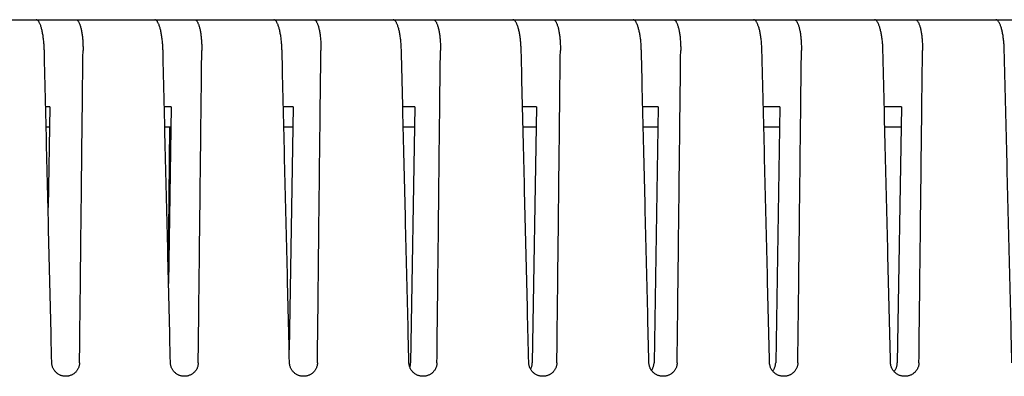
# Model space of a CAD drawing. Header units: inches. Extents: x 0 to 34, y 0 to 22.
# Tile 27 of 29: x 22.451 to 23.694, y 16.522 to 16.972. Entities that reach past the tile are written whole.
import ezdxf

# ---------------------------------------------------------------- set-up
doc = ezdxf.new("R2010")
doc.units = ezdxf.units.IN
doc.header["$LTSCALE"] = 1.87
doc.header["$MEASUREMENT"] = 0
doc.layers.get('0').update_dxf_attribs({"linetype": 'CONTINUOUS'})

msp = doc.modelspace()

# ---------------------------------------------------------------- linework, layer by layer
at = {"color": 7, "linetype": 'CONTINUOUS'}
for p, q in [((21.459, 16.9722), (25.9865, 16.9722)), ((22.4886, 16.8622), (22.4836, 16.8622)), ((22.4886, 16.8622), (22.4866, 16.7352)), ((22.6422, 16.8622), (22.6334, 16.8622)), ((22.6422, 16.8622), (22.6387, 16.6392)), ((22.7959, 16.8622), (22.7837, 16.8622)), ((22.7959, 16.8622), (22.791, 16.5557)), ((22.9495, 16.8622), (22.9344, 16.8622)), ((22.9495, 16.8622), (22.9444, 16.5393)), ((23.1031, 16.8622), (23.0857, 16.8622)), ((23.1031, 16.8622), (23.098, 16.5393)), ((23.2568, 16.8622), (23.2375, 16.8622)), ((23.2568, 16.8622), (23.2517, 16.5393)), ((23.4104, 16.8622), (23.3897, 16.8622)), ((23.4104, 16.8622), (23.4053, 16.5393)), ((23.5641, 16.8622), (23.5425, 16.8622)), ((23.5641, 16.8622), (23.5589, 16.5393)), ((22.4842, 16.8372), (22.4882, 16.8372)), ((22.634, 16.8372), (22.6418, 16.8372)), ((22.6397, 16.8372), (22.6382, 16.6607)), ((22.7843, 16.8372), (22.7955, 16.8372)), ((22.935, 16.8372), (22.9491, 16.8372)), ((23.0863, 16.8372), (23.1028, 16.8372)), ((23.2381, 16.8372), (23.2564, 16.8372)), ((23.3903, 16.8372), (23.41, 16.8372)), ((23.5431, 16.8372), (23.5637, 16.8372))]:
    msp.add_line(p, q, dxfattribs=at)
for points, knots in [([(22.4819, 16.9333), (22.4818, 16.9343), (22.4818, 16.9363), (22.4816, 16.9393), (22.4814, 16.9423), (22.4811, 16.9453), (22.4808, 16.9481), (22.4804, 16.9509), (22.48, 16.9536), (22.4795, 16.9561), (22.479, 16.9585), (22.4785, 16.9607), (22.4779, 16.9628), (22.4773, 16.9647), (22.4766, 16.9664), (22.4759, 16.9679), (22.4752, 16.9692), (22.4745, 16.9703), (22.4737, 16.9711), (22.473, 16.9717), (22.4722, 16.9721), (22.4717, 16.9722), (22.4714, 16.9722)], [0, 0, 0, 0, 0.073171, 0.14591, 0.217668, 0.288242, 0.357105, 0.423932, 0.488413, 0.550065, 0.60872, 0.663954, 0.715529, 0.763241, 0.806795, 0.846162, 0.881188, 0.911938, 0.938614, 0.961578, 0.981649, 1, 1, 1, 1]), ([(22.5216, 16.9722), (22.5219, 16.9722), (22.5224, 16.9721), (22.5232, 16.9717), (22.5239, 16.9711), (22.5246, 16.9703), (22.5253, 16.9692), (22.526, 16.9679), (22.5266, 16.9664), (22.5272, 16.9647), (22.5277, 16.9628), (22.5283, 16.9607), (22.5287, 16.9585), (22.5292, 16.9561), (22.5296, 16.9536), (22.5299, 16.9509), (22.5302, 16.9481), (22.5304, 16.9453), (22.5305, 16.9423), (22.5307, 16.9393), (22.5307, 16.9363), (22.5307, 16.9343), (22.5307, 16.9333)], [0, 0, 0, 0, 0.01842, 0.038397, 0.061166, 0.087601, 0.118093, 0.152866, 0.191992, 0.235329, 0.282854, 0.334276, 0.389398, 0.44799, 0.509632, 0.574165, 0.641112, 0.710168, 0.781015, 0.853126, 0.926304, 1, 1, 1, 1]), ([(22.6317, 16.9333), (22.6316, 16.9343), (22.6316, 16.9363), (22.6314, 16.9393), (22.6312, 16.9423), (22.6309, 16.9453), (22.6306, 16.9481), (22.6302, 16.9509), (22.6298, 16.9535), (22.6293, 16.9561), (22.6288, 16.9585), (22.6283, 16.9607), (22.6277, 16.9628), (22.6271, 16.9647), (22.6264, 16.9664), (22.6257, 16.9679), (22.625, 16.9692), (22.6243, 16.9703), (22.6235, 16.9711), (22.6228, 16.9717), (22.622, 16.9721), (22.6215, 16.9722), (22.6212, 16.9722)], [0, 0, 0, 0, 0.073066, 0.145707, 0.217376, 0.287873, 0.356675, 0.423455, 0.487907, 0.549546, 0.608205, 0.663457, 0.715062, 0.762816, 0.80642, 0.84584, 0.880924, 0.911731, 0.938462, 0.961479, 0.981601, 1, 1, 1, 1]), ([(22.6715, 16.9722), (22.6718, 16.9722), (22.6723, 16.9721), (22.6731, 16.9717), (22.6739, 16.9711), (22.6746, 16.9703), (22.6753, 16.9692), (22.6759, 16.9679), (22.6766, 16.9664), (22.6771, 16.9647), (22.6777, 16.9628), (22.6782, 16.9607), (22.6787, 16.9585), (22.6791, 16.9561), (22.6795, 16.9535), (22.6798, 16.9509), (22.6801, 16.9481), (22.6803, 16.9453), (22.6805, 16.9423), (22.6806, 16.9393), (22.6807, 16.9363), (22.6807, 16.9343), (22.6807, 16.9333)], [0, 0, 0, 0, 0.018474, 0.038505, 0.061331, 0.087824, 0.118375, 0.153206, 0.192387, 0.235772, 0.283336, 0.334784, 0.38992, 0.448509, 0.510133, 0.574631, 0.641528, 0.71052, 0.78129, 0.853315, 0.9264, 1, 1, 1, 1]), ([(22.782, 16.9333), (22.7819, 16.9343), (22.7819, 16.9363), (22.7817, 16.9393), (22.7815, 16.9423), (22.7812, 16.9452), (22.7809, 16.9481), (22.7805, 16.9509), (22.7801, 16.9535), (22.7796, 16.9561), (22.7791, 16.9585), (22.7786, 16.9607), (22.778, 16.9628), (22.7773, 16.9647), (22.7767, 16.9664), (22.776, 16.9679), (22.7753, 16.9692), (22.7746, 16.9703), (22.7738, 16.9711), (22.773, 16.9717), (22.7723, 16.9721), (22.7717, 16.9722), (22.7715, 16.9722)], [0, 0, 0, 0, 0.072951, 0.145485, 0.217058, 0.287471, 0.356204, 0.422934, 0.487353, 0.548978, 0.60764, 0.662912, 0.714551, 0.76235, 0.806008, 0.845487, 0.880633, 0.911503, 0.938295, 0.961369, 0.981547, 1, 1, 1, 1]), ([(22.822, 16.9722), (22.8222, 16.9722), (22.8228, 16.9721), (22.8235, 16.9717), (22.8243, 16.9711), (22.825, 16.9703), (22.8257, 16.9692), (22.8264, 16.9679), (22.827, 16.9664), (22.8276, 16.9647), (22.8282, 16.9628), (22.8287, 16.9607), (22.8291, 16.9585), (22.8296, 16.9561), (22.83, 16.9535), (22.8303, 16.9509), (22.8306, 16.9481), (22.8308, 16.9453), (22.8309, 16.9423), (22.8311, 16.9393), (22.8311, 16.9363), (22.8311, 16.9343), (22.8311, 16.9333)], [0, 0, 0, 0, 0.018533, 0.038624, 0.061512, 0.088068, 0.118684, 0.153579, 0.192819, 0.236256, 0.283862, 0.33534, 0.390491, 0.449078, 0.510681, 0.575142, 0.641984, 0.710905, 0.781591, 0.853522, 0.926505, 1, 1, 1, 1]), ([(22.9327, 16.9333), (22.9327, 16.9343), (22.9326, 16.9363), (22.9325, 16.9393), (22.9323, 16.9423), (22.932, 16.9452), (22.9317, 16.9481), (22.9313, 16.9509), (22.9309, 16.9535), (22.9304, 16.956), (22.9299, 16.9584), (22.9293, 16.9607), (22.9287, 16.9628), (22.9281, 16.9647), (22.9274, 16.9664), (22.9268, 16.9679), (22.926, 16.9692), (22.9253, 16.9703), (22.9246, 16.9711), (22.9238, 16.9717), (22.923, 16.9721), (22.9225, 16.9722), (22.9222, 16.9722)], [0, 0, 0, 0, 0.072828, 0.145246, 0.216712, 0.287034, 0.355694, 0.422367, 0.486751, 0.54836, 0.607025, 0.662319, 0.713993, 0.761842, 0.805558, 0.845102, 0.880316, 0.911253, 0.938112, 0.96125, 0.981488, 1, 1, 1, 1]), ([(22.9729, 16.9722), (22.9731, 16.9722), (22.9737, 16.9721), (22.9745, 16.9717), (22.9752, 16.9711), (22.9759, 16.9702), (22.9766, 16.9692), (22.9773, 16.9679), (22.9779, 16.9664), (22.9785, 16.9647), (22.9791, 16.9628), (22.9796, 16.9607), (22.9801, 16.9584), (22.9805, 16.956), (22.9809, 16.9535), (22.9812, 16.9509), (22.9815, 16.9481), (22.9817, 16.9452), (22.9819, 16.9423), (22.982, 16.9393), (22.982, 16.9363), (22.982, 16.9343), (22.982, 16.9333)], [0, 0, 0, 0, 0.018598, 0.038753, 0.061708, 0.088334, 0.11902, 0.153984, 0.193288, 0.236783, 0.284435, 0.335944, 0.391111, 0.449696, 0.511278, 0.575698, 0.64248, 0.711325, 0.781919, 0.853747, 0.926619, 1, 1, 1, 1]), ([(23.084, 16.9333), (23.084, 16.9343), (23.0839, 16.9363), (23.0837, 16.9393), (23.0835, 16.9423), (23.0832, 16.9452), (23.0829, 16.9481), (23.0826, 16.9508), (23.0821, 16.9535), (23.0817, 16.956), (23.0811, 16.9584), (23.0806, 16.9607), (23.08, 16.9627), (23.0794, 16.9647), (23.0787, 16.9664), (23.078, 16.9679), (23.0773, 16.9692), (23.0766, 16.9702), (23.0758, 16.9711), (23.075, 16.9717), (23.0743, 16.9721), (23.0737, 16.9722), (23.0734, 16.9722)], [0, 0, 0, 0, 0.072694, 0.144987, 0.21634, 0.286563, 0.355142, 0.421755, 0.4861, 0.547692, 0.606359, 0.661676, 0.713389, 0.761291, 0.80507, 0.844684, 0.879971, 0.910982, 0.937913, 0.96112, 0.981424, 1, 1, 1, 1]), ([(23.1243, 16.9722), (23.1245, 16.9722), (23.1251, 16.9721), (23.1259, 16.9717), (23.1266, 16.9711), (23.1273, 16.9702), (23.128, 16.9692), (23.1287, 16.9679), (23.1293, 16.9663), (23.1299, 16.9646), (23.1305, 16.9627), (23.131, 16.9607), (23.1315, 16.9584), (23.1319, 16.956), (23.1323, 16.9535), (23.1326, 16.9508), (23.1329, 16.9481), (23.1331, 16.9452), (23.1333, 16.9423), (23.1334, 16.9393), (23.1335, 16.9363), (23.1335, 16.9343), (23.1334, 16.9333)], [0, 0, 0, 0, 0.018667, 0.038893, 0.061921, 0.088622, 0.119384, 0.154422, 0.193796, 0.237352, 0.285055, 0.336598, 0.391783, 0.450365, 0.511924, 0.5763, 0.643017, 0.711779, 0.782275, 0.853991, 0.926742, 1, 1, 1, 1]), ([(23.2357, 16.9333), (23.2357, 16.9343), (23.2356, 16.9363), (23.2355, 16.9393), (23.2353, 16.9423), (23.235, 16.9452), (23.2347, 16.948), (23.2343, 16.9508), (23.2339, 16.9535), (23.2334, 16.956), (23.2329, 16.9584), (23.2323, 16.9606), (23.2317, 16.9627), (23.2311, 16.9646), (23.2304, 16.9663), (23.2297, 16.9679), (23.229, 16.9692), (23.2283, 16.9702), (23.2275, 16.9711), (23.2268, 16.9717), (23.226, 16.9721), (23.2254, 16.9722), (23.2252, 16.9722)], [0, 0, 0, 0, 0.072551, 0.14471, 0.215941, 0.286057, 0.35455, 0.421097, 0.4854, 0.546972, 0.605643, 0.660983, 0.712738, 0.760696, 0.804543, 0.844232, 0.879599, 0.910689, 0.937698, 0.96098, 0.981355, 1, 1, 1, 1]), ([(23.2762, 16.9722), (23.2764, 16.9722), (23.277, 16.9721), (23.2778, 16.9717), (23.2785, 16.9711), (23.2792, 16.9702), (23.2799, 16.9692), (23.2806, 16.9678), (23.2812, 16.9663), (23.2818, 16.9646), (23.2824, 16.9627), (23.2829, 16.9606), (23.2834, 16.9584), (23.2838, 16.956), (23.2842, 16.9535), (23.2846, 16.9508), (23.2848, 16.9481), (23.285, 16.9452), (23.2852, 16.9423), (23.2853, 16.9393), (23.2854, 16.9363), (23.2854, 16.9343), (23.2854, 16.9333)], [0, 0, 0, 0, 0.018742, 0.039044, 0.06215, 0.088932, 0.119775, 0.154894, 0.194343, 0.237966, 0.285722, 0.337302, 0.392506, 0.451085, 0.512619, 0.576948, 0.643596, 0.712268, 0.782658, 0.854254, 0.926876, 1, 1, 1, 1]), ([(23.388, 16.9333), (23.388, 16.9343), (23.3879, 16.9363), (23.3877, 16.9393), (23.3875, 16.9423), (23.3872, 16.9452), (23.3869, 16.948), (23.3866, 16.9508), (23.3861, 16.9534), (23.3857, 16.956), (23.3851, 16.9584), (23.3846, 16.9606), (23.384, 16.9627), (23.3833, 16.9646), (23.3827, 16.9663), (23.382, 16.9678), (23.3813, 16.9692), (23.3805, 16.9702), (23.3798, 16.9711), (23.379, 16.9717), (23.3782, 16.9721), (23.3777, 16.9722), (23.3774, 16.9722)], [0, 0, 0, 0, 0.072398, 0.144413, 0.215513, 0.285516, 0.353915, 0.420392, 0.484649, 0.5462, 0.604873, 0.660239, 0.712038, 0.760057, 0.803976, 0.843746, 0.879198, 0.910374, 0.937466, 0.960828, 0.98128, 1, 1, 1, 1]), ([(23.4286, 16.9722), (23.4288, 16.9722), (23.4294, 16.9721), (23.4301, 16.9717), (23.4309, 16.9711), (23.4316, 16.9702), (23.4323, 16.9691), (23.433, 16.9678), (23.4336, 16.9663), (23.4343, 16.9646), (23.4348, 16.9627), (23.4353, 16.9606), (23.4358, 16.9584), (23.4363, 16.956), (23.4366, 16.9534), (23.437, 16.9508), (23.4372, 16.948), (23.4375, 16.9452), (23.4376, 16.9423), (23.4377, 16.9393), (23.4378, 16.9363), (23.4378, 16.9343), (23.4378, 16.9333)], [0, 0, 0, 0, 0.018822, 0.039206, 0.062396, 0.089264, 0.120196, 0.155401, 0.194931, 0.238624, 0.286438, 0.338058, 0.393282, 0.451858, 0.513364, 0.577643, 0.644216, 0.712793, 0.783068, 0.854536, 0.927022, 1, 1, 1, 1]), ([(23.5407, 16.9333), (23.5407, 16.9343), (23.5406, 16.9363), (23.5405, 16.9393), (23.5403, 16.9422), (23.54, 16.9452), (23.5397, 16.948), (23.5393, 16.9508), (23.5389, 16.9534), (23.5384, 16.9559), (23.5379, 16.9583), (23.5373, 16.9606), (23.5367, 16.9627), (23.5361, 16.9646), (23.5354, 16.9663), (23.5347, 16.9678), (23.534, 16.9691), (23.5333, 16.9702), (23.5325, 16.9711), (23.5317, 16.9717), (23.5309, 16.9721), (23.5304, 16.9722), (23.5301, 16.9722)], [0, 0, 0, 0, 0.072235, 0.144097, 0.215058, 0.284938, 0.353238, 0.419639, 0.483847, 0.545376, 0.604051, 0.659444, 0.711289, 0.759372, 0.803369, 0.843225, 0.878767, 0.910035, 0.937217, 0.960665, 0.9812, 1, 1, 1, 1]), ([(23.5814, 16.9722), (23.5817, 16.9722), (23.5823, 16.9721), (23.583, 16.9717), (23.5838, 16.9711), (23.5845, 16.9702), (23.5852, 16.9691), (23.5859, 16.9678), (23.5866, 16.9663), (23.5872, 16.9646), (23.5877, 16.9627), (23.5883, 16.9606), (23.5887, 16.9583), (23.5892, 16.9559), (23.5895, 16.9534), (23.5899, 16.9508), (23.5902, 16.948), (23.5904, 16.9452), (23.5905, 16.9423), (23.5906, 16.9393), (23.5907, 16.9363), (23.5907, 16.9343), (23.5907, 16.9333)], [0, 0, 0, 0, 0.018908, 0.039379, 0.062659, 0.089621, 0.120646, 0.155944, 0.195559, 0.239328, 0.287204, 0.338866, 0.394111, 0.452683, 0.514161, 0.578386, 0.644879, 0.713354, 0.783507, 0.854838, 0.927176, 1, 1, 1, 1]), ([(23.694, 16.9333), (23.694, 16.9343), (23.6939, 16.9363), (23.6937, 16.9393), (23.6935, 16.9422), (23.6932, 16.9451), (23.6929, 16.948), (23.6926, 16.9507), (23.6921, 16.9534), (23.6917, 16.9559), (23.6911, 16.9583), (23.6906, 16.9606), (23.69, 16.9627), (23.6893, 16.9646), (23.6887, 16.9663), (23.688, 16.9678), (23.6872, 16.9691), (23.6865, 16.9702), (23.6857, 16.9711), (23.6849, 16.9717), (23.6841, 16.9721), (23.6836, 16.9722), (23.6833, 16.9722)], [0, 0, 0, 0, 0.072062, 0.143761, 0.214573, 0.284324, 0.352518, 0.418838, 0.482994, 0.544497, 0.603174, 0.658595, 0.710489, 0.758641, 0.802721, 0.842668, 0.878307, 0.909673, 0.936951, 0.960491, 0.981115, 1, 1, 1, 1]), ([(22.4913, 16.5393), (22.4902, 16.5831), (22.4881, 16.6706), (22.485, 16.8019), (22.4829, 16.8895), (22.4819, 16.9333)], [0, 0, 0, 0, 0.33316, 0.666493, 1, 1, 1, 1]), ([(22.5263, 16.5393), (22.5268, 16.5831), (22.5278, 16.6706), (22.5292, 16.8019), (22.5302, 16.8895), (22.5307, 16.9333)], [0, 0, 0, 0, 0.333182, 0.666515, 1, 1, 1, 1]), ([(22.6411, 16.5393), (22.6401, 16.5831), (22.638, 16.6706), (22.6348, 16.8019), (22.6327, 16.8895), (22.6317, 16.9333)], [0, 0, 0, 0, 0.333158, 0.666492, 1, 1, 1, 1]), ([(22.6762, 16.5393), (22.6767, 16.5831), (22.6777, 16.6706), (22.6792, 16.8019), (22.6802, 16.8895), (22.6807, 16.9333)], [0, 0, 0, 0, 0.333183, 0.666516, 1, 1, 1, 1]), ([(22.7914, 16.5393), (22.7904, 16.5831), (22.7883, 16.6706), (22.7851, 16.8019), (22.783, 16.8895), (22.782, 16.9333)], [0, 0, 0, 0, 0.333157, 0.66649, 1, 1, 1, 1]), ([(22.8267, 16.5393), (22.8272, 16.5831), (22.8281, 16.6706), (22.8296, 16.8019), (22.8306, 16.8895), (22.8311, 16.9333)], [0, 0, 0, 0, 0.333183, 0.666517, 1, 1, 1, 1]), ([(22.9422, 16.5393), (22.9412, 16.5831), (22.9391, 16.6706), (22.9359, 16.8019), (22.9338, 16.8895), (22.9327, 16.9333)], [0, 0, 0, 0, 0.333155, 0.666488, 1, 1, 1, 1]), ([(22.9776, 16.5393), (22.9781, 16.5831), (22.9791, 16.6706), (22.9805, 16.8019), (22.9815, 16.8895), (22.982, 16.9333)], [0, 0, 0, 0, 0.333184, 0.666517, 1, 1, 1, 1]), ([(23.0935, 16.5393), (23.0925, 16.5831), (23.0903, 16.6706), (23.0872, 16.8019), (23.085, 16.8895), (23.084, 16.9333)], [0, 0, 0, 0, 0.333153, 0.666487, 1, 1, 1, 1]), ([(23.129, 16.5393), (23.1295, 16.5831), (23.1305, 16.6706), (23.132, 16.8019), (23.1329, 16.8895), (23.1334, 16.9333)], [0, 0, 0, 0, 0.333185, 0.666518, 1, 1, 1, 1]), ([(23.2453, 16.5393), (23.2442, 16.5831), (23.2421, 16.6706), (23.2389, 16.8019), (23.2368, 16.8895), (23.2357, 16.9333)], [0, 0, 0, 0, 0.333152, 0.666485, 1, 1, 1, 1]), ([(23.2809, 16.5393), (23.2814, 16.5831), (23.2824, 16.6706), (23.2839, 16.8019), (23.2849, 16.8895), (23.2854, 16.9333)], [0, 0, 0, 0, 0.333185, 0.666519, 1, 1, 1, 1]), ([(23.3976, 16.5393), (23.3965, 16.5831), (23.3944, 16.6706), (23.3912, 16.8019), (23.389, 16.8895), (23.388, 16.9333)], [0, 0, 0, 0, 0.33315, 0.666483, 1, 1, 1, 1]), ([(23.4333, 16.5393), (23.4338, 16.5831), (23.4348, 16.6706), (23.4363, 16.8019), (23.4373, 16.8895), (23.4378, 16.9333)], [0, 0, 0, 0, 0.333186, 0.666519, 1, 1, 1, 1]), ([(23.5504, 16.5393), (23.5493, 16.5831), (23.5471, 16.6706), (23.5439, 16.8019), (23.5418, 16.8895), (23.5407, 16.9333)], [0, 0, 0, 0, 0.333148, 0.666481, 1, 1, 1, 1]), ([(23.5862, 16.5393), (23.5867, 16.5831), (23.5877, 16.6706), (23.5892, 16.8019), (23.5902, 16.8895), (23.5907, 16.9333)], [0, 0, 0, 0, 0.333186, 0.66652, 1, 1, 1, 1]), ([(23.7036, 16.5393), (23.7026, 16.5831), (23.7004, 16.6706), (23.6972, 16.8019), (23.6951, 16.8895), (23.694, 16.9333)], [0, 0, 0, 0, 0.333146, 0.666479, 1, 1, 1, 1]), ([(22.5089, 16.5222), (22.5086, 16.5222), (22.5078, 16.5222), (22.5065, 16.5224), (22.5048, 16.5227), (22.5032, 16.5231), (22.5017, 16.5237), (22.5002, 16.5245), (22.4988, 16.5254), (22.4975, 16.5264), (22.4963, 16.5275), (22.4952, 16.5287), (22.4942, 16.5301), (22.4933, 16.5315), (22.4926, 16.533), (22.4921, 16.5345), (22.4916, 16.5361), (22.4914, 16.5377), (22.4913, 16.5388), (22.4913, 16.5393)], [0, 0, 0, 0, 0.029024, 0.090055, 0.15109, 0.212039, 0.273129, 0.334097, 0.395017, 0.45598, 0.516728, 0.577488, 0.638187, 0.698645, 0.759147, 0.819515, 0.8797, 0.939944, 1, 1, 1, 1]), ([(22.5263, 16.5393), (22.5263, 16.5388), (22.5262, 16.5377), (22.526, 16.5361), (22.5256, 16.5345), (22.525, 16.533), (22.5244, 16.5315), (22.5235, 16.5301), (22.5226, 16.5288), (22.5215, 16.5275), (22.5203, 16.5264), (22.519, 16.5254), (22.5176, 16.5245), (22.5162, 16.5238), (22.5146, 16.5231), (22.513, 16.5227), (22.5114, 16.5224), (22.51, 16.5222), (22.5092, 16.5222), (22.5089, 16.5222)], [0, 0, 0, 0, 0.060198, 0.12046, 0.180556, 0.240743, 0.300984, 0.361119, 0.421453, 0.481828, 0.542185, 0.602782, 0.663385, 0.724083, 0.784991, 0.845855, 0.906895, 0.968057, 1, 1, 1, 1]), ([(22.6588, 16.5222), (22.6585, 16.5222), (22.6577, 16.5222), (22.6563, 16.5224), (22.6547, 16.5227), (22.6531, 16.5231), (22.6515, 16.5237), (22.65, 16.5245), (22.6486, 16.5254), (22.6473, 16.5264), (22.6461, 16.5275), (22.645, 16.5287), (22.644, 16.5301), (22.6432, 16.5315), (22.6425, 16.533), (22.6419, 16.5345), (22.6415, 16.5361), (22.6412, 16.5377), (22.6411, 16.5388), (22.6411, 16.5393)], [0, 0, 0, 0, 0.028967, 0.090161, 0.151353, 0.212448, 0.273666, 0.33474, 0.39574, 0.456755, 0.517523, 0.578273, 0.638931, 0.699319, 0.759723, 0.819971, 0.880018, 0.940107, 1, 1, 1, 1]), ([(22.6762, 16.5393), (22.6762, 16.5388), (22.6762, 16.5377), (22.6759, 16.5361), (22.6755, 16.5345), (22.675, 16.533), (22.6743, 16.5315), (22.6735, 16.5301), (22.6725, 16.5288), (22.6714, 16.5275), (22.6702, 16.5264), (22.6689, 16.5254), (22.6676, 16.5245), (22.6661, 16.5238), (22.6645, 16.5231), (22.663, 16.5227), (22.6613, 16.5224), (22.6599, 16.5222), (22.6591, 16.5222), (22.6588, 16.5222)], [0, 0, 0, 0, 0.06003, 0.120129, 0.180072, 0.240121, 0.300244, 0.360285, 0.420553, 0.480893, 0.541244, 0.601868, 0.66253, 0.72331, 0.784329, 0.845325, 0.906513, 0.967834, 1, 1, 1, 1]), ([(22.8092, 16.5222), (22.8089, 16.5222), (22.8081, 16.5222), (22.8067, 16.5224), (22.805, 16.5227), (22.8034, 16.5231), (22.8019, 16.5237), (22.8004, 16.5245), (22.799, 16.5254), (22.7976, 16.5264), (22.7964, 16.5275), (22.7953, 16.5288), (22.7943, 16.5301), (22.7935, 16.5315), (22.7928, 16.533), (22.7922, 16.5345), (22.7918, 16.5361), (22.7915, 16.5377), (22.7914, 16.5388), (22.7914, 16.5393)], [0, 0, 0, 0, 0.028912, 0.090277, 0.151632, 0.212878, 0.274229, 0.335411, 0.396496, 0.457563, 0.518352, 0.579092, 0.639707, 0.700021, 0.760323, 0.820445, 0.880347, 0.940278, 1, 1, 1, 1]), ([(22.8267, 16.5393), (22.8267, 16.5388), (22.8266, 16.5377), (22.8264, 16.5361), (22.826, 16.5345), (22.8254, 16.533), (22.8247, 16.5315), (22.8239, 16.5301), (22.8229, 16.5288), (22.8219, 16.5275), (22.8207, 16.5264), (22.8194, 16.5254), (22.818, 16.5245), (22.8165, 16.5238), (22.8149, 16.5231), (22.8133, 16.5227), (22.8117, 16.5224), (22.8103, 16.5222), (22.8095, 16.5222), (22.8092, 16.5222)], [0, 0, 0, 0, 0.059855, 0.119784, 0.179569, 0.239474, 0.299475, 0.359419, 0.419619, 0.479923, 0.540268, 0.600919, 0.661642, 0.722509, 0.783643, 0.844777, 0.906119, 0.967607, 1, 1, 1, 1]), ([(22.96, 16.5222), (22.9598, 16.5222), (22.9589, 16.5222), (22.9575, 16.5224), (22.9559, 16.5227), (22.9543, 16.5231), (22.9527, 16.5237), (22.9512, 16.5245), (22.9498, 16.5254), (22.9485, 16.5264), (22.9472, 16.5275), (22.9461, 16.5288), (22.9451, 16.5301), (22.9443, 16.5315), (22.9436, 16.533), (22.943, 16.5345), (22.9426, 16.5361), (22.9423, 16.5377), (22.9422, 16.5388), (22.9422, 16.5393)], [0, 0, 0, 0, 0.028859, 0.0904, 0.151926, 0.21333, 0.274818, 0.336114, 0.397285, 0.458407, 0.519216, 0.579945, 0.640514, 0.700751, 0.760948, 0.820938, 0.88069, 0.940454, 1, 1, 1, 1]), ([(22.9433, 16.5337), (22.9435, 16.534), (22.9437, 16.5348), (22.9441, 16.5361), (22.9443, 16.5377), (22.9444, 16.5388), (22.9444, 16.5393)], [0, 0, 0, 0, 0.15905, 0.439568, 0.720192, 1, 1, 1, 1]), ([(22.9776, 16.5393), (22.9776, 16.5388), (22.9775, 16.5377), (22.9773, 16.5361), (22.9769, 16.5345), (22.9763, 16.533), (22.9756, 16.5315), (22.9748, 16.5301), (22.9738, 16.5288), (22.9728, 16.5276), (22.9716, 16.5264), (22.9703, 16.5254), (22.9689, 16.5245), (22.9674, 16.5238), (22.9658, 16.5232), (22.9642, 16.5227), (22.9626, 16.5224), (22.9612, 16.5222), (22.9603, 16.5222), (22.96, 16.5222)], [0, 0, 0, 0, 0.059672, 0.119429, 0.179047, 0.238804, 0.298678, 0.358521, 0.41865, 0.478917, 0.539256, 0.599936, 0.660721, 0.721679, 0.782933, 0.844211, 0.905712, 0.967374, 1, 1, 1, 1]), ([(23.1114, 16.5222), (23.1111, 16.5222), (23.1103, 16.5222), (23.1089, 16.5224), (23.1072, 16.5227), (23.1056, 16.5231), (23.104, 16.5237), (23.1025, 16.5245), (23.1011, 16.5254), (23.0998, 16.5264), (23.0985, 16.5275), (23.0974, 16.5288), (23.0964, 16.5301), (23.0956, 16.5315), (23.0949, 16.533), (23.0943, 16.5345), (23.0939, 16.5361), (23.0936, 16.5377), (23.0935, 16.5388), (23.0935, 16.5393)], [0, 0, 0, 0, 0.028807, 0.090533, 0.152236, 0.213803, 0.275435, 0.336847, 0.398108, 0.459286, 0.520117, 0.580833, 0.641354, 0.70151, 0.761596, 0.821449, 0.881046, 0.940638, 1, 1, 1, 1]), ([(23.0958, 16.5312), (23.0959, 16.5313), (23.0962, 16.5319), (23.0967, 16.533), (23.0973, 16.5346), (23.0977, 16.5361), (23.098, 16.5377), (23.098, 16.5388), (23.098, 16.5393)], [0, 0, 0, 0, 0.051954, 0.24287, 0.432889, 0.622062, 0.811306, 1, 1, 1, 1]), ([(23.129, 16.5393), (23.129, 16.5388), (23.1289, 16.5377), (23.1287, 16.5361), (23.1283, 16.5345), (23.1277, 16.533), (23.127, 16.5315), (23.1262, 16.5301), (23.1252, 16.5288), (23.1242, 16.5276), (23.123, 16.5264), (23.1216, 16.5254), (23.1202, 16.5245), (23.1188, 16.5238), (23.1172, 16.5232), (23.1156, 16.5227), (23.1139, 16.5224), (23.1125, 16.5222), (23.1117, 16.5222), (23.1114, 16.5222)], [0, 0, 0, 0, 0.059484, 0.11906, 0.178507, 0.238109, 0.297852, 0.357591, 0.417646, 0.477874, 0.538207, 0.598916, 0.659767, 0.720819, 0.782197, 0.843625, 0.905293, 0.967135, 1, 1, 1, 1]), ([(23.2632, 16.5222), (23.2629, 16.5222), (23.2621, 16.5222), (23.2607, 16.5224), (23.259, 16.5227), (23.2574, 16.5231), (23.2558, 16.5237), (23.2543, 16.5245), (23.2529, 16.5254), (23.2516, 16.5264), (23.2503, 16.5275), (23.2492, 16.5288), (23.2482, 16.5301), (23.2474, 16.5315), (23.2466, 16.533), (23.2461, 16.5345), (23.2457, 16.5361), (23.2454, 16.5377), (23.2453, 16.5388), (23.2453, 16.5393)], [0, 0, 0, 0, 0.028756, 0.090674, 0.152561, 0.214298, 0.276079, 0.337613, 0.398966, 0.460201, 0.521053, 0.581757, 0.642227, 0.702298, 0.762269, 0.821981, 0.881414, 0.940828, 1, 1, 1, 1]), ([(23.2485, 16.5297), (23.2486, 16.5299), (23.249, 16.5305), (23.2497, 16.5316), (23.2504, 16.533), (23.2509, 16.5346), (23.2513, 16.5361), (23.2516, 16.5377), (23.2517, 16.5388), (23.2517, 16.5393)], [0, 0, 0, 0, 0.051172, 0.210539, 0.369519, 0.527753, 0.685281, 0.84287, 1, 1, 1, 1]), ([(23.2809, 16.5393), (23.2809, 16.5388), (23.2808, 16.5377), (23.2806, 16.5361), (23.2802, 16.5346), (23.2796, 16.533), (23.2789, 16.5315), (23.2781, 16.5301), (23.2771, 16.5288), (23.276, 16.5276), (23.2748, 16.5264), (23.2735, 16.5254), (23.2721, 16.5245), (23.2706, 16.5238), (23.2691, 16.5232), (23.2675, 16.5227), (23.2658, 16.5224), (23.2644, 16.5222), (23.2635, 16.5222), (23.2632, 16.5222)], [0, 0, 0, 0, 0.05929, 0.118677, 0.177947, 0.237389, 0.296996, 0.356627, 0.416605, 0.476794, 0.53712, 0.597859, 0.658779, 0.719928, 0.781435, 0.843019, 0.90486, 0.96689, 1, 1, 1, 1]), ([(23.4155, 16.5222), (23.4153, 16.5222), (23.4144, 16.5222), (23.413, 16.5224), (23.4114, 16.5227), (23.4097, 16.5231), (23.4081, 16.5237), (23.4066, 16.5245), (23.4052, 16.5254), (23.4038, 16.5264), (23.4026, 16.5275), (23.4015, 16.5288), (23.4005, 16.5301), (23.3996, 16.5315), (23.3989, 16.533), (23.3984, 16.5345), (23.3979, 16.5361), (23.3977, 16.5377), (23.3976, 16.5388), (23.3976, 16.5393)], [0, 0, 0, 0, 0.028708, 0.090825, 0.152903, 0.214817, 0.276751, 0.338411, 0.39986, 0.461154, 0.522028, 0.582716, 0.643134, 0.703117, 0.762968, 0.822531, 0.881797, 0.941025, 1, 1, 1, 1]), ([(23.4015, 16.5288), (23.4018, 16.5293), (23.4025, 16.5302), (23.4033, 16.5316), (23.404, 16.533), (23.4046, 16.5346), (23.405, 16.5361), (23.4052, 16.5377), (23.4053, 16.5388), (23.4053, 16.5393)], [0, 0, 0, 0, 0.145357, 0.288904, 0.432104, 0.57463, 0.716522, 0.858467, 1, 1, 1, 1]), ([(23.4333, 16.5393), (23.4333, 16.5388), (23.4332, 16.5377), (23.433, 16.5361), (23.4326, 16.5346), (23.432, 16.533), (23.4313, 16.5316), (23.4305, 16.5302), (23.4295, 16.5288), (23.4284, 16.5276), (23.4272, 16.5265), (23.4259, 16.5254), (23.4245, 16.5245), (23.423, 16.5238), (23.4214, 16.5232), (23.4198, 16.5227), (23.4181, 16.5224), (23.4167, 16.5222), (23.4158, 16.5222), (23.4155, 16.5222)], [0, 0, 0, 0, 0.059089, 0.118282, 0.177367, 0.236643, 0.29611, 0.355628, 0.415528, 0.475675, 0.535994, 0.596764, 0.657755, 0.719005, 0.780647, 0.842393, 0.904414, 0.96664, 1, 1, 1, 1]), ([(23.5684, 16.5222), (23.5681, 16.5222), (23.5673, 16.5222), (23.5659, 16.5224), (23.5642, 16.5227), (23.5625, 16.5231), (23.5609, 16.5237), (23.5594, 16.5245), (23.558, 16.5254), (23.5566, 16.5264), (23.5554, 16.5276), (23.5543, 16.5288), (23.5533, 16.5301), (23.5524, 16.5315), (23.5517, 16.533), (23.5511, 16.5346), (23.5507, 16.5361), (23.5504, 16.5377), (23.5504, 16.5388), (23.5504, 16.5393)], [0, 0, 0, 0, 0.028661, 0.090985, 0.153262, 0.215359, 0.277453, 0.339242, 0.400791, 0.462145, 0.52304, 0.583713, 0.644074, 0.703965, 0.763692, 0.823102, 0.882193, 0.94123, 1, 1, 1, 1]), ([(23.5547, 16.5284), (23.5548, 16.5285), (23.5553, 16.5291), (23.5561, 16.5302), (23.557, 16.5316), (23.5577, 16.533), (23.5582, 16.5346), (23.5586, 16.5361), (23.5589, 16.5377), (23.5589, 16.5388), (23.5589, 16.5393)], [0, 0, 0, 0, 0.053413, 0.190466, 0.326437, 0.462078, 0.597082, 0.731484, 0.865938, 1, 1, 1, 1]), ([(23.5862, 16.5393), (23.5862, 16.5388), (23.5861, 16.5377), (23.5859, 16.5361), (23.5855, 16.5346), (23.5849, 16.533), (23.5842, 16.5316), (23.5834, 16.5302), (23.5824, 16.5288), (23.5813, 16.5276), (23.5801, 16.5265), (23.5788, 16.5254), (23.5774, 16.5246), (23.5759, 16.5238), (23.5743, 16.5232), (23.5727, 16.5227), (23.571, 16.5224), (23.5696, 16.5222), (23.5687, 16.5222), (23.5684, 16.5222)], [0, 0, 0, 0, 0.058881, 0.117872, 0.176767, 0.235873, 0.295193, 0.354595, 0.414413, 0.474516, 0.534828, 0.595631, 0.656694, 0.71805, 0.779831, 0.841745, 0.903954, 0.966382, 1, 1, 1, 1])]:
    msp.add_open_spline(points, degree=3, knots=knots, dxfattribs=at)

doc.saveas('drawing.dxf')
